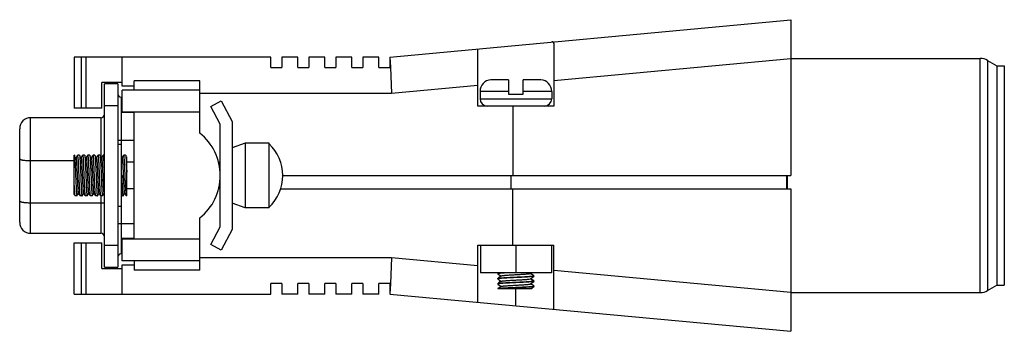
# Model space of a CAD drawing. Header units: inches. Extents: x 0 to 22, y 0 to 17.
# Tile 8 of 23: x 15.933 to 18.583, y 6.449 to 7.287. Entities that reach past the tile are written whole.
import ezdxf

# ---------------------------------------------------------------- set-up
doc = ezdxf.new("R2010")
doc.units = ezdxf.units.IN
doc.header["$LTSCALE"] = 1.21
doc.header["$MEASUREMENT"] = 0
doc.layers.get('0').update_dxf_attribs({"linetype": 'CONTINUOUS'})

msp = doc.modelspace()

# ---------------------------------------------------------------- linework, layer by layer
at = {"color": 7, "linetype": 'CONTINUOUS'}
for p, q in [((16.93, 7.187), (18.0087, 7.2874)), ((18.0087, 7.2874), (18.0087, 6.8681)), ((17.1665, 7.0551), (17.1665, 7.2091)), ((17.3712, 7.2238), (17.3712, 7.0551)), ((16.0796, 7.187), (16.0796, 7.0492)), ((16.6091, 7.187), (16.0796, 7.187)), ((16.0992, 7.187), (16.0992, 7.0492)), ((16.1111, 7.187), (16.1111, 7.0492)), ((16.2095, 7.1083), (16.2095, 7.187)), ((16.6091, 7.1591), (16.6091, 7.187)), ((16.6386, 7.187), (16.6386, 7.1591)), ((16.6819, 7.187), (16.6386, 7.187)), ((16.6819, 7.1591), (16.6819, 7.187)), ((16.7115, 7.187), (16.7115, 7.1591)), ((16.7548, 7.187), (16.7115, 7.187)), ((16.7548, 7.1591), (16.7548, 7.187)), ((16.7843, 7.187), (16.7843, 7.1591)), ((16.8276, 7.187), (16.7843, 7.187)), ((16.8276, 7.1591), (16.8276, 7.187)), ((16.8571, 7.187), (16.8571, 7.1591)), ((16.9004, 7.187), (16.8571, 7.187)), ((16.9004, 7.1591), (16.9004, 7.187)), ((16.93, 7.187), (16.93, 7.1591)), ((16.93, 7.1869), (16.9312, 7.1595)), ((18.0087, 7.1825), (17.3712, 7.1231)), ((18.0087, 7.1831), (18.5188, 7.1831)), ((18.5188, 6.5532), (18.5188, 7.1831)), ((16.6091, 7.1591), (16.6386, 7.1591)), ((16.6819, 7.1591), (16.7115, 7.1591)), ((16.7548, 7.1591), (16.7843, 7.1591)), ((16.8276, 7.1591), (16.8571, 7.1591)), ((16.9004, 7.1591), (16.93, 7.1591)), ((16.9312, 7.1595), (16.9345, 7.0886)), ((18.5382, 7.178), (18.5638, 7.1634)), ((18.5382, 7.178), (18.5382, 6.5583)), ((18.5638, 7.1634), (18.5835, 7.1634)), ((18.5638, 7.1634), (18.5638, 6.5729)), ((18.5835, 7.1634), (18.5835, 6.5729)), ((16.1544, 7.0492), (16.1544, 7.1181)), ((16.2095, 7.1181), (16.1544, 7.1181)), ((16.1616, 6.6211), (16.1616, 7.1152)), ((16.1971, 7.1152), (16.1616, 7.1152)), ((16.1971, 7.1152), (16.1971, 6.6211)), ((16.241, 7.1083), (16.2095, 7.1083)), ((16.241, 7.0981), (16.241, 7.1232)), ((16.4181, 7.1232), (16.241, 7.1232)), ((16.4181, 6.9823), (16.4181, 7.1232)), ((17.1665, 7.1102), (16.9345, 7.0886)), ((17.2019, 7.126), (17.2019, 7.1256)), ((17.2492, 7.126), (17.2069, 7.126)), ((17.2492, 7.126), (17.2492, 7.0866)), ((17.2885, 7.0866), (17.2885, 7.126)), ((17.3308, 7.126), (17.2885, 7.126)), ((17.3358, 7.1256), (17.3358, 7.126)), ((16.2069, 6.6571), (16.2069, 7.0792)), ((16.2095, 7.0792), (16.2069, 7.0792)), ((16.2095, 7.0374), (16.2095, 7.0981)), ((16.4181, 7.0981), (16.2095, 7.0981)), ((16.9345, 7.0886), (16.4181, 7.0886)), ((17.1724, 7.0945), (17.1724, 7.0748)), ((17.2492, 7.0945), (17.1724, 7.0945)), ((17.2492, 7.0866), (17.2885, 7.0866)), ((17.3653, 7.0945), (17.2885, 7.0945)), ((17.3653, 7.0945), (17.3653, 7.0748)), ((16.1616, 7.0561), (16.1971, 7.0561)), ((16.4476, 7.0541), (16.4754, 7.0689)), ((16.4733, 7.0059), (16.4476, 7.0541)), ((16.4754, 7.0689), (16.5048, 7.0138)), ((17.3712, 7.0551), (17.1665, 7.0551)), ((17.1724, 7.0748), (17.3653, 7.0748)), ((17.2607, 7.0551), (17.2607, 6.8681)), ((15.9628, 6.7126), (15.9628, 7.0237)), ((16.1518, 7.0237), (15.9628, 7.0237)), ((16.1544, 7.0492), (16.0796, 7.0492)), ((16.1518, 7.0237), (16.1518, 6.9195)), ((16.4181, 7.039), (16.2095, 7.039)), ((16.241, 7.0374), (16.2095, 7.0374)), ((16.241, 6.6988), (16.241, 7.0374)), ((16.4733, 6.7303), (16.4733, 7.0059)), ((16.5048, 7.0138), (16.5048, 6.7225)), ((15.9333, 6.7422), (15.9333, 6.9941)), ((16.2069, 6.9518), (16.1971, 6.9518)), ((16.2069, 6.9636), (16.241, 6.9636)), ((16.5406, 6.9548), (16.5048, 6.9429)), ((16.5406, 6.9548), (16.5406, 6.7815)), ((16.6047, 6.9548), (16.5406, 6.9548)), ((16.6047, 6.7815), (16.6047, 6.9548)), ((16.0804, 6.9233), (16.0796, 6.9233)), ((16.0796, 6.8169), (16.0796, 6.9232)), ((16.0804, 6.9233), (16.0805, 6.9232)), ((16.0805, 6.9232), (16.0806, 6.9228)), ((16.0806, 6.9228), (16.0812, 6.9192)), ((16.0812, 6.9192), (16.0814, 6.917)), ((16.0896, 6.9232), (16.0844, 6.9169)), ((16.0897, 6.9233), (16.0896, 6.9232)), ((16.0941, 6.9233), (16.0897, 6.9233)), ((16.0908, 6.9159), (16.0902, 6.9214)), ((16.0941, 6.9233), (16.0943, 6.9231)), ((16.1033, 6.9232), (16.0982, 6.9169)), ((16.1034, 6.9233), (16.1033, 6.9232)), ((16.1079, 6.9233), (16.1034, 6.9233)), ((16.1046, 6.9159), (16.104, 6.9214)), ((16.1079, 6.9233), (16.1081, 6.9232)), ((16.1171, 6.9232), (16.112, 6.9169)), ((16.1172, 6.9233), (16.1171, 6.9232)), ((16.1217, 6.9233), (16.1172, 6.9233)), ((16.1184, 6.9159), (16.1178, 6.9214)), ((16.1217, 6.9233), (16.1219, 6.9232)), ((16.1309, 6.9232), (16.1258, 6.9169)), ((16.131, 6.9233), (16.1309, 6.9232)), ((16.1355, 6.9233), (16.131, 6.9233)), ((16.1322, 6.9159), (16.1316, 6.9214)), ((16.1355, 6.9233), (16.1356, 6.9232)), ((16.1447, 6.9232), (16.1395, 6.9169)), ((16.1448, 6.9233), (16.1447, 6.9232)), ((16.1493, 6.9233), (16.1448, 6.9233)), ((16.1459, 6.9159), (16.1454, 6.9214)), ((16.1493, 6.9233), (16.1494, 6.9232)), ((16.1584, 6.9232), (16.1533, 6.9169)), ((16.1586, 6.9233), (16.1584, 6.9232)), ((16.1616, 6.9233), (16.1586, 6.9233)), ((16.1596, 6.9166), (16.159, 6.9222)), ((16.2087, 6.9168), (16.2069, 6.9196)), ((16.2136, 6.9232), (16.2084, 6.9169)), ((16.2137, 6.9233), (16.2136, 6.9232)), ((16.2182, 6.9233), (16.2137, 6.9233)), ((16.2149, 6.915), (16.2143, 6.921)), ((16.2182, 6.9233), (16.2183, 6.9232)), ((16.2213, 6.813), (16.2213, 6.9187)), ((15.9628, 6.9081), (16.0796, 6.9081)), ((16.1597, 6.9164), (16.1596, 6.9166)), ((16.2201, 6.9037), (16.2202, 6.9017)), ((16.2202, 6.9017), (16.2213, 6.8767)), ((16.241, 6.9036), (16.2213, 6.9036)), ((16.4733, 6.9036), (16.4683, 6.9036)), ((16.2079, 6.8682), (16.2081, 6.8624)), ((16.6416, 6.8681), (18.0087, 6.8681)), ((17.2561, 6.8327), (17.2561, 6.8681)), ((17.9969, 6.8681), (17.9969, 6.8327)), ((17.9988, 6.8681), (17.9988, 6.8327)), ((16.0796, 6.8169), (16.0827, 6.8131)), ((16.0828, 6.813), (16.0827, 6.8131)), ((16.0873, 6.813), (16.0828, 6.813)), ((16.0863, 6.8189), (16.0868, 6.8142)), ((16.0873, 6.813), (16.0874, 6.8131)), ((16.0874, 6.8131), (16.0916, 6.8195)), ((16.0913, 6.8194), (16.0964, 6.8131)), ((16.0966, 6.813), (16.0964, 6.8131)), ((16.1011, 6.813), (16.0966, 6.813)), ((16.1051, 6.8194), (16.101, 6.8131)), ((16.101, 6.8131), (16.1011, 6.813)), ((16.1011, 6.813), (16.1012, 6.8131)), ((16.1012, 6.8131), (16.1054, 6.8195)), ((16.1051, 6.8194), (16.1102, 6.8131)), ((16.1102, 6.8131), (16.1102, 6.8131)), ((16.1148, 6.813), (16.1103, 6.813)), ((16.1137, 6.8204), (16.1143, 6.8149)), ((16.1148, 6.813), (16.115, 6.8131)), ((16.115, 6.8131), (16.1191, 6.8194)), ((16.1189, 6.8194), (16.124, 6.8131)), ((16.1241, 6.813), (16.124, 6.8131)), ((16.1286, 6.813), (16.1241, 6.813)), ((16.1275, 6.8204), (16.128, 6.8149)), ((16.1286, 6.813), (16.1287, 6.8131)), ((16.1288, 6.8131), (16.1329, 6.8195)), ((16.1327, 6.8194), (16.1378, 6.8131)), ((16.1379, 6.813), (16.1378, 6.8131)), ((16.1424, 6.813), (16.1379, 6.813)), ((16.1424, 6.813), (16.1425, 6.8131)), ((16.1425, 6.8131), (16.1467, 6.8194)), ((16.1464, 6.8194), (16.1516, 6.8131)), ((16.1517, 6.813), (16.1516, 6.8131)), ((16.1562, 6.813), (16.1517, 6.813)), ((16.1518, 6.813), (16.1518, 6.7126)), ((16.155, 6.8204), (16.1556, 6.8149)), ((16.1562, 6.813), (16.1563, 6.8131)), ((16.1563, 6.8131), (16.1605, 6.8194)), ((16.1602, 6.8194), (16.1616, 6.8176)), ((16.2113, 6.813), (16.2068, 6.813)), ((16.2113, 6.813), (16.2114, 6.8131)), ((16.2114, 6.8131), (16.2156, 6.8194)), ((16.2153, 6.8194), (16.2205, 6.8131)), ((16.2195, 6.8196), (16.2187, 6.8323)), ((16.2201, 6.8141), (16.2195, 6.8189)), ((16.2205, 6.8131), (16.2201, 6.8141)), ((16.2206, 6.813), (16.2205, 6.8131)), ((16.2213, 6.813), (16.2206, 6.813)), ((16.241, 6.8327), (16.2213, 6.8327)), ((16.4733, 6.8327), (16.4683, 6.8327)), ((16.6361, 6.8327), (18.0087, 6.8327)), ((17.2607, 6.6811), (17.2607, 6.8327)), ((18.0087, 6.8327), (18.0087, 6.4489)), ((16.1518, 6.794), (15.9628, 6.794)), ((16.5406, 6.7815), (16.5048, 6.7933)), ((16.2069, 6.7845), (16.1971, 6.7845)), ((16.6047, 6.7815), (16.5406, 6.7815)), ((16.241, 6.7385), (16.2069, 6.7385)), ((16.4181, 6.6131), (16.4181, 6.754)), ((15.9628, 6.7126), (16.1518, 6.7126)), ((16.4476, 6.6822), (16.4733, 6.7303)), ((16.5048, 6.7225), (16.4754, 6.6674)), ((16.0796, 6.5492), (16.0796, 6.687)), ((16.0796, 6.687), (16.1544, 6.687)), ((16.0992, 6.687), (16.0992, 6.5492)), ((16.1111, 6.687), (16.1111, 6.5492)), ((16.1544, 6.6181), (16.1544, 6.687)), ((16.1971, 6.6801), (16.1616, 6.6801)), ((16.2095, 6.6382), (16.2095, 6.6988)), ((16.241, 6.6988), (16.2095, 6.6988)), ((16.2095, 6.6973), (16.4181, 6.6973)), ((16.4754, 6.6674), (16.4476, 6.6822)), ((17.1665, 6.6811), (17.3712, 6.6811)), ((17.1665, 6.5272), (17.1665, 6.6811)), ((17.1734, 6.6811), (17.1734, 6.6063)), ((17.2689, 6.6811), (17.2689, 6.6063)), ((17.3643, 6.6811), (17.3643, 6.6063)), ((17.3712, 6.5082), (17.3712, 6.6811)), ((16.2095, 6.6571), (16.2069, 6.6571)), ((16.4181, 6.6382), (16.2095, 6.6382)), ((16.2095, 6.5492), (16.2095, 6.628)), ((16.2095, 6.628), (16.241, 6.628)), ((16.241, 6.6382), (16.241, 6.6131)), ((16.4181, 6.6477), (16.9345, 6.6477)), ((16.9345, 6.6477), (16.9312, 6.5768)), ((16.9345, 6.6477), (17.1665, 6.6261)), ((16.1544, 6.6181), (16.2095, 6.6181)), ((16.1616, 6.6211), (16.1971, 6.6211)), ((16.4181, 6.6131), (16.241, 6.6131)), ((17.3643, 6.6063), (17.1734, 6.6063)), ((17.2206, 6.6052), (17.2207, 6.6054)), ((17.2206, 6.6052), (17.2206, 6.6038)), ((17.2206, 6.6038), (17.2207, 6.6036)), ((17.2207, 6.6054), (17.222, 6.6057)), ((17.2207, 6.6036), (17.2296, 6.597)), ((17.3081, 6.6039), (17.3114, 6.6063)), ((17.317, 6.5985), (17.3081, 6.6042)), ((17.3712, 6.6131), (18.0087, 6.5538)), ((16.6091, 6.5492), (16.6091, 6.5772)), ((16.6386, 6.5772), (16.6091, 6.5772)), ((16.6386, 6.5772), (16.6386, 6.5492)), ((16.6819, 6.5492), (16.6819, 6.5772)), ((16.7115, 6.5772), (16.6819, 6.5772)), ((16.7115, 6.5772), (16.7115, 6.5492)), ((16.7548, 6.5492), (16.7548, 6.5772)), ((16.7843, 6.5772), (16.7548, 6.5772)), ((16.7843, 6.5772), (16.7843, 6.5492)), ((16.8276, 6.5492), (16.8276, 6.5772)), ((16.8571, 6.5772), (16.8276, 6.5772)), ((16.8571, 6.5772), (16.8571, 6.5492)), ((16.9004, 6.5492), (16.9004, 6.5772)), ((16.93, 6.5772), (16.9004, 6.5772)), ((16.93, 6.5772), (16.93, 6.5493)), ((16.9312, 6.5768), (16.93, 6.5493)), ((17.2206, 6.5914), (17.2207, 6.5916)), ((17.2206, 6.5914), (17.2206, 6.59)), ((17.2207, 6.5902), (17.2206, 6.59)), ((17.2206, 6.59), (17.2207, 6.5899)), ((17.2206, 6.5776), (17.2207, 6.5778)), ((17.2206, 6.5776), (17.2206, 6.5762)), ((17.2207, 6.5764), (17.2206, 6.5762)), ((17.2206, 6.5762), (17.2207, 6.5761)), ((17.2207, 6.5916), (17.2223, 6.592)), ((17.2207, 6.5899), (17.2296, 6.5832)), ((17.2207, 6.5778), (17.2223, 6.5782)), ((17.2207, 6.5761), (17.2296, 6.5694)), ((17.2223, 6.592), (17.2271, 6.5926)), ((17.2223, 6.5782), (17.2271, 6.5788)), ((17.2296, 6.5973), (17.2224, 6.5927)), ((17.2296, 6.5835), (17.2224, 6.5789)), ((17.3046, 6.5893), (17.3078, 6.5899)), ((17.3078, 6.5899), (17.3165, 6.5966)), ((17.3135, 6.596), (17.3078, 6.5955)), ((17.3081, 6.5901), (17.3078, 6.5899)), ((17.3165, 6.5842), (17.3078, 6.5899)), ((17.317, 6.5847), (17.3081, 6.5904)), ((17.3081, 6.5763), (17.317, 6.583)), ((17.317, 6.5709), (17.3081, 6.5766)), ((17.3154, 6.5825), (17.3106, 6.582)), ((17.3118, 6.5973), (17.3166, 6.598)), ((17.3166, 6.5966), (17.3135, 6.596)), ((17.3135, 6.5837), (17.3166, 6.5842)), ((17.3148, 6.5951), (17.317, 6.5968)), ((17.317, 6.583), (17.3154, 6.5825)), ((17.3166, 6.598), (17.3168, 6.5981)), ((17.317, 6.5968), (17.3166, 6.5966)), ((17.3166, 6.5842), (17.3171, 6.5845)), ((17.3168, 6.5981), (17.3171, 6.5983)), ((17.3171, 6.5983), (17.317, 6.5985)), ((17.3171, 6.5969), (17.317, 6.5968)), ((17.3171, 6.5846), (17.317, 6.5847)), ((17.3171, 6.5831), (17.317, 6.583)), ((17.3171, 6.5983), (17.3171, 6.5969)), ((17.3171, 6.5845), (17.3171, 6.5831)), ((18.5382, 6.5583), (18.5638, 6.5729)), ((18.5638, 6.5729), (18.5835, 6.5729)), ((16.0796, 6.5492), (16.6091, 6.5492)), ((16.6819, 6.5492), (16.6386, 6.5492)), ((16.7548, 6.5492), (16.7115, 6.5492)), ((16.8276, 6.5492), (16.7843, 6.5492)), ((16.9004, 6.5492), (16.8571, 6.5492)), ((16.93, 6.5492), (18.0087, 6.4489)), ((17.2206, 6.5639), (17.2207, 6.564)), ((17.2206, 6.5639), (17.2206, 6.563)), ((17.2207, 6.564), (17.2212, 6.5642)), ((17.3088, 6.563), (17.2207, 6.563)), ((17.2212, 6.5642), (17.2249, 6.5648)), ((17.2296, 6.5698), (17.2214, 6.5644)), ((17.2271, 6.5636), (17.2223, 6.563)), ((17.2689, 6.5177), (17.2689, 6.563)), ((17.3085, 6.5694), (17.3148, 6.5701)), ((17.3088, 6.563), (17.317, 6.5692)), ((17.3154, 6.5688), (17.3106, 6.5682)), ((17.317, 6.5692), (17.3154, 6.5688)), ((17.3171, 6.5708), (17.317, 6.5709)), ((17.3171, 6.5693), (17.317, 6.5692)), ((17.3171, 6.5708), (17.3171, 6.5693)), ((18.0087, 6.5532), (18.5188, 6.5532))]:
    msp.add_line(p, q, dxfattribs=at)
for centre, radius, start, end in [((18.5188, 7.1437), 0.0394, 60.3955, 90), ((17.2039, 7.0945), 0.0315, 94.1814, 180), ((17.2069, 7.0917), 0.0343, 89.9903, 98.3998), ((17.3308, 7.0917), 0.0343, 81.6002, 90.0097), ((17.3338, 7.0945), 0.0315, 0, 85.8186), ((16.2069, 7.089), 0.00984, 180, 270), ((17.1921, 7.0748), 0.0197, 180, 270), ((17.3456, 7.0748), 0.0197, 270, 360), ((15.9628, 6.9941), 0.0295, 90, 180), ((16.1518, 7.0335), 0.00984, 270, 360), ((16.3275, 6.8681), 0.1458, 308.4613, 51.5387), ((16.5244, 6.8681), 0.1172, 313.2548, 46.7452), ((9.0644, 6.5874), 7.149, 2.25092, 2.43292), ((16.3736, 6.8325), 0.1546, 184.8178, 185.0783), ((15.9628, 6.7422), 0.0295, 180, 270), ((16.1518, 6.7028), 0.00984, 0, 90), ((16.2069, 6.6473), 0.00984, 90, 180), ((18.5188, 6.5926), 0.0394, 270, 299.6045)]:
    msp.add_arc(centre, radius, start, end, dxfattribs=at)
for points, knots in [([(17.3712, 7.2238), (17.3712, 7.2241), (17.3712, 7.2247), (17.3709, 7.2255), (17.3704, 7.2262), (17.3698, 7.2268), (17.369, 7.2273), (17.368, 7.2275), (17.3668, 7.2276), (17.366, 7.2276), (17.3655, 7.2276)], [0, 0, 0, 0, 0.11528, 0.222885, 0.327423, 0.434684, 0.550734, 0.681031, 0.829797, 1, 1, 1, 1]), ([(16.1971, 6.9619), (16.1971, 6.962), (16.1971, 6.9621), (16.1973, 6.9623), (16.1975, 6.9625), (16.1979, 6.9626), (16.1983, 6.9628), (16.1988, 6.9629), (16.1993, 6.963), (16.2002, 6.9632), (16.2015, 6.9634), (16.2032, 6.9635), (16.205, 6.9636), (16.2063, 6.9636), (16.2069, 6.9636)], [0, 0, 0, 0, 0.016961, 0.0383, 0.066206, 0.101544, 0.144581, 0.195142, 0.252874, 0.317363, 0.464532, 0.631616, 0.812701, 1, 1, 1, 1]), ([(16.0902, 6.9214), (16.0902, 6.9217), (16.0901, 6.922), (16.09, 6.9225), (16.09, 6.9228), (16.0899, 6.923), (16.0898, 6.9231), (16.0897, 6.9233), (16.0897, 6.9233)], [0, 0, 0, 0, 0.414468, 0.579325, 0.716057, 0.824989, 0.906913, 1, 1, 1, 1]), ([(16.0943, 6.9231), (16.0943, 6.9231), (16.0944, 6.923), (16.0945, 6.9228), (16.0946, 6.9223), (16.0947, 6.9217), (16.0948, 6.9208), (16.095, 6.9198), (16.0951, 6.9182), (16.0952, 6.9168), (16.0953, 6.9159)], [0, 0, 0, 0, 0.019085, 0.043756, 0.110465, 0.200734, 0.314641, 0.451972, 0.612299, 1, 1, 1, 1]), ([(16.104, 6.9214), (16.104, 6.9217), (16.1039, 6.922), (16.1038, 6.9225), (16.1037, 6.9228), (16.1037, 6.923), (16.1036, 6.9231), (16.1035, 6.9233), (16.1034, 6.9233)], [0, 0, 0, 0, 0.414789, 0.579722, 0.716474, 0.825368, 0.907199, 1, 1, 1, 1]), ([(16.1081, 6.9232), (16.1081, 6.9231), (16.1081, 6.923), (16.1082, 6.9228), (16.1083, 6.9223), (16.1085, 6.9217), (16.1086, 6.9209), (16.1087, 6.9199), (16.1089, 6.9182), (16.109, 6.9168), (16.1091, 6.9159)], [0, 0, 0, 0, 0.018417, 0.042516, 0.10838, 0.198186, 0.311995, 0.449563, 0.610428, 1, 1, 1, 1]), ([(16.1178, 6.9214), (16.1178, 6.9217), (16.1177, 6.922), (16.1176, 6.9225), (16.1175, 6.9228), (16.1175, 6.923), (16.1174, 6.9231), (16.1173, 6.9233), (16.1172, 6.9233)], [0, 0, 0, 0, 0.415111, 0.580064, 0.716753, 0.825516, 0.907181, 1, 1, 1, 1]), ([(16.1219, 6.9232), (16.1219, 6.9231), (16.1219, 6.923), (16.122, 6.9228), (16.1221, 6.9223), (16.1222, 6.9217), (16.1224, 6.9209), (16.1225, 6.9199), (16.1227, 6.9182), (16.1228, 6.9168), (16.1229, 6.9159)], [0, 0, 0, 0, 0.018253, 0.042181, 0.107759, 0.197394, 0.31117, 0.448828, 0.609873, 1, 1, 1, 1]), ([(16.1316, 6.9214), (16.1315, 6.9217), (16.1315, 6.922), (16.1314, 6.9225), (16.1313, 6.9228), (16.1312, 6.923), (16.1312, 6.9231), (16.1311, 6.9232), (16.131, 6.9233), (16.131, 6.9233)], [0, 0, 0, 0, 0.413112, 0.577562, 0.714044, 0.822856, 0.904729, 0.961645, 1, 1, 1, 1]), ([(16.1356, 6.9232), (16.1357, 6.9231), (16.1357, 6.923), (16.1358, 6.9228), (16.1359, 6.9224), (16.136, 6.9217), (16.1362, 6.9209), (16.1363, 6.9199), (16.1365, 6.9182), (16.1366, 6.9168), (16.1367, 6.9159)], [0, 0, 0, 0, 0.018346, 0.042383, 0.108154, 0.19791, 0.31171, 0.449307, 0.610231, 1, 1, 1, 1]), ([(16.1454, 6.9214), (16.1453, 6.9217), (16.1453, 6.922), (16.1452, 6.9225), (16.1451, 6.9228), (16.145, 6.923), (16.145, 6.9231), (16.1449, 6.9233), (16.1448, 6.9233)], [0, 0, 0, 0, 0.414888, 0.579778, 0.716437, 0.825209, 0.906926, 1, 1, 1, 1]), ([(16.1494, 6.9232), (16.1494, 6.9231), (16.1495, 6.923), (16.1496, 6.9228), (16.1497, 6.9224), (16.1498, 6.9217), (16.1499, 6.9209), (16.1501, 6.9199), (16.1502, 6.9182), (16.1504, 6.9168), (16.1504, 6.9159)], [0, 0, 0, 0, 0.017793, 0.041323, 0.106306, 0.195611, 0.309314, 0.447139, 0.608561, 1, 1, 1, 1]), ([(16.159, 6.9222), (16.159, 6.9223), (16.1589, 6.9226), (16.1588, 6.9229), (16.1587, 6.9231), (16.1587, 6.9232), (16.1586, 6.9233), (16.1586, 6.9233)], [0, 0, 0, 0, 0.401843, 0.696963, 0.805804, 0.890362, 1, 1, 1, 1]), ([(16.2143, 6.921), (16.2143, 6.9213), (16.2142, 6.9218), (16.2141, 6.9223), (16.214, 6.9227), (16.2139, 6.9229), (16.2139, 6.9231), (16.2138, 6.9232), (16.2138, 6.9232), (16.2137, 6.9233), (16.2137, 6.9233)], [0, 0, 0, 0, 0.415997, 0.58135, 0.718299, 0.827061, 0.908254, 0.939043, 0.963879, 1, 1, 1, 1]), ([(16.2183, 6.9232), (16.2184, 6.9231), (16.2185, 6.9229), (16.2186, 6.9225), (16.2187, 6.922), (16.2188, 6.9213), (16.2189, 6.9205), (16.219, 6.9192), (16.2192, 6.9172), (16.2194, 6.9145), (16.2197, 6.9113), (16.2199, 6.9076), (16.22, 6.905), (16.2201, 6.9037)], [0, 0, 0, 0, 0.013358, 0.033443, 0.060458, 0.094409, 0.135228, 0.182834, 0.298015, 0.438868, 0.603943, 0.791655, 1, 1, 1, 1]), ([(15.9333, 6.9133), (15.9333, 6.9132), (15.9333, 6.913), (15.9334, 6.9127), (15.9336, 6.9125), (15.934, 6.9121), (15.9346, 6.9117), (15.9356, 6.9113), (15.9369, 6.9108), (15.9383, 6.9104), (15.9401, 6.91), (15.942, 6.9096), (15.9442, 6.9093), (15.9473, 6.9089), (15.9517, 6.9085), (15.9571, 6.9082), (15.9609, 6.9081), (15.9628, 6.9081)], [0, 0, 0, 0, 0.008259, 0.017138, 0.027119, 0.038537, 0.066443, 0.101791, 0.144764, 0.195275, 0.253015, 0.317538, 0.388335, 0.46476, 0.631692, 0.812426, 1, 1, 1, 1]), ([(16.0814, 6.917), (16.0816, 6.9157), (16.0818, 6.9128), (16.082, 6.908), (16.0823, 6.9025), (16.0826, 6.8963), (16.083, 6.8897), (16.0833, 6.8826), (16.0835, 6.8752), (16.0838, 6.8677), (16.0841, 6.8602), (16.0845, 6.8507), (16.0849, 6.8416), (16.0853, 6.8331), (16.0856, 6.8277), (16.0859, 6.823), (16.0861, 6.8202), (16.0863, 6.8189)], [0, 0, 0, 0, 0.040293, 0.089157, 0.145675, 0.208808, 0.277356, 0.350047, 0.425507, 0.50233, 0.57907, 0.654292, 0.794589, 0.857028, 0.912747, 0.960695, 1, 1, 1, 1]), ([(16.0847, 6.9168), (16.0847, 6.9168), (16.0848, 6.9166), (16.0849, 6.9163), (16.085, 6.9159), (16.0851, 6.9153), (16.0852, 6.9147), (16.0854, 6.9137), (16.0855, 6.9121), (16.0857, 6.9099), (16.0859, 6.9074), (16.0861, 6.9045), (16.0863, 6.9013), (16.0865, 6.8978), (16.0868, 6.8926), (16.0872, 6.8857), (16.0876, 6.8769), (16.088, 6.8679), (16.0884, 6.8588), (16.0888, 6.8501), (16.0892, 6.8432), (16.0894, 6.8381), (16.0896, 6.8346), (16.0898, 6.8314), (16.09, 6.8286), (16.0903, 6.8261), (16.0905, 6.824), (16.0906, 6.8224), (16.0908, 6.8214), (16.0909, 6.8208), (16.091, 6.8203), (16.0911, 6.8199), (16.0912, 6.8196), (16.0913, 6.8195), (16.0913, 6.8194)], [0, 0, 0, 0, 0.002358, 0.005736, 0.010162, 0.015643, 0.022174, 0.02975, 0.048006, 0.07031, 0.096443, 0.126156, 0.15918, 0.195205, 0.233912, 0.318016, 0.408617, 0.502469, 0.59621, 0.686585, 0.770282, 0.808671, 0.844325, 0.876937, 0.906239, 0.931972, 0.953888, 0.971783, 0.979161, 0.985463, 0.990679, 0.994822, 0.997911, 1, 1, 1, 1]), ([(16.0931, 6.8681), (16.0929, 6.8729), (16.0926, 6.8821), (16.0921, 6.8933), (16.0917, 6.9015), (16.0914, 6.9069), (16.0911, 6.9116), (16.0909, 6.9145), (16.0908, 6.9159)], [0, 0, 0, 0, 0.298749, 0.57717, 0.70273, 0.816327, 0.915966, 1, 1, 1, 1]), ([(16.0953, 6.9159), (16.0954, 6.9145), (16.0956, 6.9116), (16.0959, 6.9069), (16.0962, 6.9015), (16.0965, 6.8955), (16.0968, 6.8891), (16.0971, 6.8799), (16.0974, 6.8729), (16.0976, 6.8681)], [0, 0, 0, 0, 0.084049, 0.183708, 0.297323, 0.422888, 0.558287, 0.701287, 1, 1, 1, 1]), ([(16.0985, 6.9168), (16.0985, 6.9168), (16.0986, 6.9166), (16.0987, 6.9162), (16.0988, 6.9158), (16.0989, 6.9153), (16.099, 6.9146), (16.0992, 6.9136), (16.0993, 6.912), (16.0995, 6.9098), (16.0997, 6.9073), (16.0999, 6.9044), (16.1001, 6.9012), (16.1003, 6.8977), (16.1006, 6.8925), (16.101, 6.8855), (16.1014, 6.8768), (16.1018, 6.8678), (16.1022, 6.8587), (16.1026, 6.85), (16.1029, 6.8432), (16.1032, 6.838), (16.1034, 6.8346), (16.1036, 6.8314), (16.1038, 6.8286), (16.104, 6.8261), (16.1042, 6.824), (16.1044, 6.8224), (16.1046, 6.8214), (16.1047, 6.8208), (16.1048, 6.8203), (16.1049, 6.8199), (16.105, 6.8196), (16.1051, 6.8195), (16.1051, 6.8194)], [0, 0, 0, 0, 0.002454, 0.005935, 0.010469, 0.016063, 0.022713, 0.030415, 0.048929, 0.071436, 0.097702, 0.127485, 0.160524, 0.196551, 0.235285, 0.319443, 0.409983, 0.503677, 0.597226, 0.687323, 0.770743, 0.809058, 0.844683, 0.877297, 0.906577, 0.93221, 0.953975, 0.971714, 0.979029, 0.985294, 0.990511, 0.994686, 0.997834, 1, 1, 1, 1]), ([(16.1069, 6.8681), (16.1067, 6.8729), (16.1063, 6.8821), (16.1059, 6.8933), (16.1055, 6.9015), (16.1052, 6.9069), (16.1049, 6.9116), (16.1047, 6.9145), (16.1046, 6.9159)], [0, 0, 0, 0, 0.29875, 0.577172, 0.702733, 0.816331, 0.915968, 1, 1, 1, 1]), ([(16.1091, 6.9159), (16.1092, 6.9145), (16.1094, 6.9116), (16.1097, 6.9069), (16.11, 6.9015), (16.1103, 6.8955), (16.1105, 6.8891), (16.1109, 6.8799), (16.1112, 6.8729), (16.1114, 6.8681)], [0, 0, 0, 0, 0.084036, 0.183681, 0.297287, 0.422851, 0.558254, 0.701264, 1, 1, 1, 1]), ([(16.1123, 6.9168), (16.1123, 6.9168), (16.1124, 6.9166), (16.1125, 6.9163), (16.1126, 6.9158), (16.1127, 6.9153), (16.1128, 6.9147), (16.1129, 6.9136), (16.1131, 6.9121), (16.1133, 6.9099), (16.1135, 6.9073), (16.1137, 6.9045), (16.1139, 6.9012), (16.1141, 6.8977), (16.1144, 6.8926), (16.1148, 6.8856), (16.1152, 6.8769), (16.1156, 6.8679), (16.116, 6.8588), (16.1164, 6.8501), (16.1167, 6.8432), (16.117, 6.8381), (16.1172, 6.8346), (16.1174, 6.8315), (16.1176, 6.8286), (16.1178, 6.8261), (16.118, 6.824), (16.1182, 6.8225), (16.1183, 6.8214), (16.1185, 6.8208), (16.1186, 6.8203), (16.1187, 6.8199), (16.1188, 6.8196), (16.1188, 6.8195), (16.1189, 6.8194)], [0, 0, 0, 0, 0.002386, 0.005771, 0.010196, 0.015678, 0.022226, 0.029848, 0.048262, 0.070695, 0.096888, 0.126583, 0.159534, 0.195496, 0.234175, 0.318259, 0.408789, 0.502514, 0.596085, 0.686237, 0.76988, 0.808308, 0.84398, 0.876586, 0.905835, 0.931462, 0.953298, 0.971199, 0.97863, 0.985024, 0.990363, 0.994635, 0.997838, 1, 1, 1, 1]), ([(16.1207, 6.8681), (16.1205, 6.8729), (16.1202, 6.8799), (16.1198, 6.8891), (16.1195, 6.8955), (16.1192, 6.9015), (16.119, 6.9069), (16.1187, 6.9116), (16.1185, 6.9145), (16.1184, 6.9159)], [0, 0, 0, 0, 0.298735, 0.441746, 0.577152, 0.702708, 0.816303, 0.915949, 1, 1, 1, 1]), ([(16.1229, 6.9159), (16.123, 6.9145), (16.1232, 6.9116), (16.1235, 6.9069), (16.1237, 6.9015), (16.1241, 6.8933), (16.1246, 6.8821), (16.125, 6.8729), (16.1252, 6.8681)], [0, 0, 0, 0, 0.084066, 0.183723, 0.297325, 0.422883, 0.701285, 1, 1, 1, 1]), ([(16.126, 6.9168), (16.1261, 6.9168), (16.1262, 6.9166), (16.1263, 6.9163), (16.1264, 6.9158), (16.1265, 6.9153), (16.1266, 6.9147), (16.1267, 6.9136), (16.1269, 6.9121), (16.1271, 6.9099), (16.1273, 6.9074), (16.1275, 6.9045), (16.1277, 6.9012), (16.1279, 6.8977), (16.1282, 6.8926), (16.1285, 6.8856), (16.1289, 6.8769), (16.1293, 6.8678), (16.1298, 6.8588), (16.1302, 6.8501), (16.1305, 6.8432), (16.1308, 6.838), (16.131, 6.8346), (16.1312, 6.8314), (16.1314, 6.8286), (16.1316, 6.8261), (16.1318, 6.8239), (16.132, 6.8224), (16.1321, 6.8214), (16.1322, 6.8208), (16.1323, 6.8203), (16.1324, 6.8199), (16.1325, 6.8196), (16.1326, 6.8195), (16.1327, 6.8194)], [0, 0, 0, 0, 0.002423, 0.005891, 0.010422, 0.016009, 0.02264, 0.030298, 0.048641, 0.070925, 0.097029, 0.126746, 0.15979, 0.195871, 0.234649, 0.318835, 0.409374, 0.503177, 0.596898, 0.687176, 0.770774, 0.809124, 0.84472, 0.877289, 0.906566, 0.932279, 0.954147, 0.971901, 0.979192, 0.985426, 0.990609, 0.99475, 0.997866, 1, 1, 1, 1]), ([(16.1344, 6.8681), (16.1342, 6.8729), (16.1339, 6.8821), (16.1334, 6.8933), (16.133, 6.9015), (16.1327, 6.9069), (16.1325, 6.9116), (16.1323, 6.9145), (16.1322, 6.9159)], [0, 0, 0, 0, 0.298718, 0.577117, 0.702682, 0.816295, 0.91595, 1, 1, 1, 1]), ([(16.1367, 6.9159), (16.1368, 6.9145), (16.137, 6.9116), (16.1372, 6.9069), (16.1375, 6.9015), (16.1378, 6.8955), (16.1381, 6.8891), (16.1385, 6.8799), (16.1388, 6.8729), (16.139, 6.8681)], [0, 0, 0, 0, 0.084035, 0.183678, 0.297284, 0.422848, 0.558252, 0.701262, 1, 1, 1, 1]), ([(16.1398, 6.9168), (16.1399, 6.9168), (16.1399, 6.9166), (16.14, 6.9163), (16.1401, 6.9158), (16.1402, 6.9153), (16.1403, 6.9147), (16.1405, 6.9136), (16.1407, 6.9121), (16.1409, 6.9099), (16.1411, 6.9074), (16.1413, 6.9045), (16.1415, 6.9013), (16.1417, 6.8978), (16.142, 6.8926), (16.1423, 6.8856), (16.1427, 6.8769), (16.1431, 6.8679), (16.1435, 6.8588), (16.1439, 6.8501), (16.1443, 6.8432), (16.1446, 6.8381), (16.1448, 6.8346), (16.145, 6.8314), (16.1452, 6.8286), (16.1454, 6.8261), (16.1456, 6.824), (16.1458, 6.8225), (16.1459, 6.8214), (16.146, 6.8208), (16.1461, 6.8203), (16.1462, 6.8199), (16.1463, 6.8196), (16.1464, 6.8195), (16.1464, 6.8194)], [0, 0, 0, 0, 0.002376, 0.005759, 0.010189, 0.015681, 0.022247, 0.029881, 0.048263, 0.070644, 0.096824, 0.126547, 0.159536, 0.195507, 0.234158, 0.318245, 0.408831, 0.502554, 0.596156, 0.686349, 0.769953, 0.808387, 0.844102, 0.87674, 0.905958, 0.931543, 0.95336, 0.971275, 0.978715, 0.985112, 0.990444, 0.994695, 0.997864, 1, 1, 1, 1]), ([(16.1482, 6.8681), (16.148, 6.8729), (16.1478, 6.8799), (16.1474, 6.8891), (16.1471, 6.8955), (16.1468, 6.9015), (16.1465, 6.9069), (16.1463, 6.9116), (16.146, 6.9145), (16.1459, 6.9159)], [0, 0, 0, 0, 0.298736, 0.441748, 0.577153, 0.702709, 0.816303, 0.915949, 1, 1, 1, 1]), ([(16.1504, 6.9159), (16.1505, 6.9146), (16.1507, 6.9116), (16.151, 6.9069), (16.1513, 6.9015), (16.1517, 6.8933), (16.1522, 6.8821), (16.1525, 6.8729), (16.1527, 6.8681)], [0, 0, 0, 0, 0.084003, 0.183618, 0.297209, 0.422774, 0.701218, 1, 1, 1, 1]), ([(16.1536, 6.9168), (16.1536, 6.9168), (16.1537, 6.9166), (16.1538, 6.9163), (16.1539, 6.9159), (16.154, 6.9153), (16.1541, 6.9147), (16.1543, 6.9137), (16.1544, 6.9121), (16.1546, 6.9099), (16.1548, 6.9074), (16.1551, 6.9045), (16.1553, 6.9013), (16.1555, 6.8978), (16.1557, 6.8926), (16.1561, 6.8857), (16.1565, 6.8769), (16.1569, 6.8678), (16.1573, 6.8588), (16.1577, 6.8501), (16.1581, 6.8432), (16.1583, 6.838), (16.1586, 6.8345), (16.1588, 6.8314), (16.159, 6.8285), (16.1592, 6.826), (16.1594, 6.8239), (16.1595, 6.8224), (16.1597, 6.8214), (16.1598, 6.8208), (16.1599, 6.8203), (16.16, 6.8199), (16.1601, 6.8196), (16.1602, 6.8195), (16.1602, 6.8194)], [0, 0, 0, 0, 0.002406, 0.005833, 0.010302, 0.015809, 0.022349, 0.029918, 0.048124, 0.070376, 0.09653, 0.126294, 0.159361, 0.195419, 0.234154, 0.318344, 0.409002, 0.502929, 0.596762, 0.687083, 0.770717, 0.809125, 0.84481, 0.877444, 0.906718, 0.932361, 0.95411, 0.971785, 0.979076, 0.98533, 0.990543, 0.994718, 0.997859, 1, 1, 1, 1]), ([(16.1616, 6.8773), (16.1615, 6.8813), (16.1612, 6.8888), (16.1607, 6.8995), (16.1602, 6.9085), (16.1599, 6.914), (16.1597, 6.9164)], [0, 0, 0, 0, 0.303821, 0.58065, 0.816644, 1, 1, 1, 1]), ([(16.2087, 6.9168), (16.2088, 6.9168), (16.2088, 6.9166), (16.2089, 6.9163), (16.209, 6.9158), (16.2091, 6.9153), (16.2092, 6.9147), (16.2094, 6.9136), (16.2096, 6.9121), (16.2098, 6.9099), (16.21, 6.9073), (16.2102, 6.9044), (16.2104, 6.9012), (16.2106, 6.8977), (16.2109, 6.8926), (16.2112, 6.8856), (16.2116, 6.8769), (16.212, 6.8678), (16.2124, 6.8588), (16.2128, 6.8501), (16.2132, 6.8432), (16.2135, 6.838), (16.2137, 6.8346), (16.2139, 6.8314), (16.2141, 6.8286), (16.2143, 6.8261), (16.2145, 6.8239), (16.2147, 6.8224), (16.2148, 6.8214), (16.2149, 6.8208), (16.215, 6.8203), (16.2151, 6.8199), (16.2152, 6.8196), (16.2153, 6.8195), (16.2153, 6.8194)], [0, 0, 0, 0, 0.002415, 0.005861, 0.010364, 0.015926, 0.022541, 0.0302, 0.048602, 0.070976, 0.097133, 0.126867, 0.159905, 0.195948, 0.234686, 0.318836, 0.409398, 0.503154, 0.596792, 0.686999, 0.770556, 0.808919, 0.844548, 0.87713, 0.906379, 0.932017, 0.95383, 0.971641, 0.978993, 0.985292, 0.990535, 0.994722, 0.997863, 1, 1, 1, 1]), ([(16.2187, 6.8323), (16.2185, 6.8355), (16.2182, 6.8424), (16.2177, 6.8533), (16.2173, 6.8648), (16.2168, 6.8765), (16.2163, 6.8878), (16.2159, 6.8981), (16.2154, 6.9071), (16.2151, 6.9126), (16.2149, 6.915)], [0, 0, 0, 0, 0.118288, 0.251172, 0.392502, 0.535728, 0.674213, 0.801548, 0.911843, 1, 1, 1, 1]), ([(16.0954, 6.8204), (16.0953, 6.8217), (16.0951, 6.8247), (16.0948, 6.8294), (16.0945, 6.8348), (16.0941, 6.843), (16.0937, 6.8542), (16.0933, 6.8634), (16.0931, 6.8681)], [0, 0, 0, 0, 0.084033, 0.183673, 0.297271, 0.422831, 0.701252, 1, 1, 1, 1]), ([(16.0976, 6.8681), (16.0977, 6.8652), (16.098, 6.8595), (16.0983, 6.8511), (16.0986, 6.843), (16.099, 6.8357), (16.0993, 6.8291), (16.0996, 6.8243), (16.0999, 6.8209), (16.1, 6.8188), (16.1002, 6.817), (16.1003, 6.8159), (16.1004, 6.8155)], [0, 0, 0, 0, 0.165465, 0.326968, 0.480095, 0.621129, 0.746569, 0.853215, 0.898636, 0.93838, 0.972233, 1, 1, 1, 1]), ([(16.1091, 6.8213), (16.109, 6.8226), (16.1088, 6.8255), (16.1085, 6.8303), (16.1083, 6.8356), (16.1079, 6.8437), (16.1074, 6.8546), (16.1071, 6.8635), (16.1069, 6.8681)], [0, 0, 0, 0, 0.086559, 0.187806, 0.302158, 0.427719, 0.704368, 1, 1, 1, 1]), ([(16.1114, 6.8681), (16.1116, 6.8634), (16.1119, 6.8564), (16.1122, 6.8472), (16.1125, 6.8407), (16.1128, 6.8348), (16.1131, 6.8294), (16.1134, 6.8247), (16.1136, 6.8217), (16.1137, 6.8204)], [0, 0, 0, 0, 0.298759, 0.441776, 0.577185, 0.702752, 0.816354, 0.915983, 1, 1, 1, 1]), ([(16.123, 6.8204), (16.1227, 6.8233), (16.1224, 6.828), (16.1221, 6.8348), (16.1218, 6.8407), (16.1215, 6.8472), (16.1211, 6.8564), (16.1208, 6.8634), (16.1207, 6.8681)], [0, 0, 0, 0, 0.183674, 0.297266, 0.422822, 0.55823, 0.701247, 1, 1, 1, 1]), ([(16.1252, 6.8681), (16.1254, 6.8634), (16.1256, 6.8564), (16.126, 6.8472), (16.1263, 6.8407), (16.1266, 6.8348), (16.1269, 6.8281), (16.1272, 6.8233), (16.1275, 6.8204)], [0, 0, 0, 0, 0.298741, 0.441754, 0.577159, 0.702716, 0.816311, 1, 1, 1, 1]), ([(16.1367, 6.8204), (16.1366, 6.8217), (16.1364, 6.8247), (16.1362, 6.8294), (16.1359, 6.8348), (16.1356, 6.8407), (16.1353, 6.8472), (16.1349, 6.8564), (16.1346, 6.8634), (16.1344, 6.8681)], [0, 0, 0, 0, 0.084026, 0.183662, 0.297267, 0.422833, 0.55824, 0.701253, 1, 1, 1, 1]), ([(16.139, 6.8681), (16.1391, 6.8652), (16.1393, 6.8595), (16.1396, 6.851), (16.1399, 6.8442), (16.1402, 6.8391), (16.1404, 6.8344), (16.1407, 6.8291), (16.141, 6.8242), (16.1412, 6.8209), (16.1414, 6.8188), (16.1415, 6.817), (16.1417, 6.8159), (16.1417, 6.8155)], [0, 0, 0, 0, 0.165498, 0.327029, 0.48018, 0.552441, 0.62123, 0.746665, 0.85327, 0.898669, 0.938401, 0.972245, 1, 1, 1, 1]), ([(16.1505, 6.8212), (16.1502, 6.8242), (16.1499, 6.8289), (16.1496, 6.8356), (16.1494, 6.8414), (16.1491, 6.8477), (16.1487, 6.8567), (16.1484, 6.8635), (16.1482, 6.8681)], [0, 0, 0, 0, 0.187704, 0.302029, 0.427585, 0.562373, 0.704284, 1, 1, 1, 1]), ([(16.1527, 6.8681), (16.1529, 6.8634), (16.1533, 6.8542), (16.1538, 6.8412), (16.1544, 6.83), (16.1548, 6.8233), (16.155, 6.8204)], [0, 0, 0, 0, 0.298748, 0.577167, 0.816324, 1, 1, 1, 1]), ([(16.0827, 6.8131), (16.0826, 6.8131), (16.0826, 6.8133), (16.0825, 6.8136), (16.0824, 6.814), (16.0823, 6.8144), (16.0822, 6.815), (16.082, 6.816), (16.0819, 6.8175), (16.0817, 6.8196), (16.0815, 6.8221), (16.0813, 6.825), (16.0811, 6.8281), (16.0809, 6.8316), (16.0806, 6.8368), (16.0803, 6.8438), (16.0799, 6.8528), (16.0797, 6.859), (16.0796, 6.8622)], [0, 0, 0, 0, 0.003984, 0.009958, 0.01801, 0.028171, 0.040436, 0.054784, 0.089624, 0.132464, 0.182994, 0.240808, 0.305485, 0.376518, 0.453329, 0.621905, 0.806147, 1, 1, 1, 1]), ([(16.2081, 6.8624), (16.2083, 6.857), (16.2086, 6.8492), (16.2091, 6.8391), (16.2094, 6.8324), (16.2097, 6.8266), (16.21, 6.8217), (16.2103, 6.8182), (16.2106, 6.8161), (16.2107, 6.8152), (16.2107, 6.8148)], [0, 0, 0, 0, 0.338264, 0.493485, 0.634635, 0.758418, 0.862075, 0.94317, 0.974711, 1, 1, 1, 1]), ([(16.0868, 6.8142), (16.0868, 6.8141), (16.0869, 6.8138), (16.087, 6.8135), (16.087, 6.8133), (16.0871, 6.8132), (16.0871, 6.8131), (16.0872, 6.813), (16.0873, 6.813)], [0, 0, 0, 0, 0.408595, 0.571344, 0.706723, 0.815291, 0.898212, 1, 1, 1, 1]), ([(16.0964, 6.8131), (16.0964, 6.8131), (16.0964, 6.8132), (16.0963, 6.8134), (16.0962, 6.8139), (16.096, 6.8145), (16.0959, 6.8153), (16.0958, 6.8163), (16.0957, 6.8175), (16.0955, 6.8189), (16.0954, 6.8199), (16.0954, 6.8204)], [0, 0, 0, 0, 0.016602, 0.038986, 0.102072, 0.190151, 0.303349, 0.441449, 0.603956, 0.790328, 1, 1, 1, 1]), ([(16.1004, 6.8155), (16.1004, 6.8152), (16.1005, 6.8146), (16.1006, 6.8139), (16.1008, 6.8134), (16.1009, 6.8132), (16.1009, 6.8131), (16.101, 6.8131)], [0, 0, 0, 0, 0.37751, 0.669428, 0.875903, 0.947799, 1, 1, 1, 1]), ([(16.1102, 6.8131), (16.1102, 6.8131), (16.1101, 6.8132), (16.11, 6.8135), (16.1099, 6.8139), (16.1098, 6.8147), (16.1097, 6.8156), (16.1095, 6.8167), (16.1094, 6.8181), (16.1092, 6.8196), (16.1092, 6.8207), (16.1091, 6.8213)], [0, 0, 0, 0, 0.016057, 0.038017, 0.100586, 0.188492, 0.30175, 0.440128, 0.603063, 0.789909, 1, 1, 1, 1]), ([(16.1143, 6.8149), (16.1143, 6.8146), (16.1144, 6.8142), (16.1145, 6.8138), (16.1145, 6.8135), (16.1146, 6.8133), (16.1147, 6.8132), (16.1148, 6.8131), (16.1148, 6.813), (16.1148, 6.813)], [0, 0, 0, 0, 0.413846, 0.578463, 0.714983, 0.823701, 0.905354, 0.961945, 1, 1, 1, 1]), ([(16.124, 6.8131), (16.124, 6.8131), (16.1239, 6.8132), (16.1238, 6.8134), (16.1237, 6.8139), (16.1236, 6.8145), (16.1235, 6.8153), (16.1234, 6.8164), (16.1232, 6.8175), (16.1231, 6.8189), (16.123, 6.8199), (16.123, 6.8204)], [0, 0, 0, 0, 0.016928, 0.039597, 0.103111, 0.191441, 0.304717, 0.442724, 0.604971, 0.790916, 1, 1, 1, 1]), ([(16.128, 6.8149), (16.1281, 6.8146), (16.1281, 6.8143), (16.1282, 6.8138), (16.1283, 6.8135), (16.1284, 6.8133), (16.1285, 6.8131), (16.1285, 6.813), (16.1286, 6.813)], [0, 0, 0, 0, 0.414413, 0.579198, 0.71584, 0.82468, 0.906543, 1, 1, 1, 1]), ([(16.1378, 6.8131), (16.1378, 6.8131), (16.1377, 6.8132), (16.1376, 6.8134), (16.1375, 6.8138), (16.1374, 6.8145), (16.1373, 6.8153), (16.1371, 6.8163), (16.137, 6.8175), (16.1369, 6.8189), (16.1368, 6.8199), (16.1367, 6.8204)], [0, 0, 0, 0, 0.016368, 0.038574, 0.101429, 0.189408, 0.30261, 0.440802, 0.60347, 0.79006, 1, 1, 1, 1]), ([(16.1417, 6.8155), (16.1418, 6.8151), (16.1419, 6.8146), (16.142, 6.814), (16.1421, 6.8137), (16.1421, 6.8134), (16.1422, 6.8132), (16.1423, 6.8131), (16.1423, 6.8131), (16.1424, 6.813), (16.1424, 6.813)], [0, 0, 0, 0, 0.41732, 0.583246, 0.720639, 0.829633, 0.910717, 0.941242, 0.965607, 1, 1, 1, 1]), ([(16.1516, 6.8131), (16.1515, 6.8131), (16.1515, 6.8132), (16.1514, 6.8135), (16.1513, 6.8139), (16.1511, 6.8147), (16.151, 6.8156), (16.1509, 6.8167), (16.1507, 6.818), (16.1506, 6.8196), (16.1505, 6.8207), (16.1505, 6.8212)], [0, 0, 0, 0, 0.016251, 0.03835, 0.101083, 0.189051, 0.302307, 0.440634, 0.603464, 0.790142, 1, 1, 1, 1]), ([(16.1556, 6.8149), (16.1556, 6.8146), (16.1557, 6.8142), (16.1558, 6.8138), (16.1559, 6.8135), (16.1559, 6.8133), (16.156, 6.8131), (16.1561, 6.813), (16.1562, 6.813)], [0, 0, 0, 0, 0.413404, 0.577989, 0.714629, 0.823654, 0.905864, 1, 1, 1, 1]), ([(16.2107, 6.8148), (16.2108, 6.8145), (16.2109, 6.8142), (16.2109, 6.8137), (16.211, 6.8135), (16.2111, 6.8133), (16.2112, 6.8131), (16.2112, 6.813), (16.2113, 6.813)], [0, 0, 0, 0, 0.413629, 0.578134, 0.714619, 0.823464, 0.905532, 1, 1, 1, 1]), ([(15.9628, 6.794), (15.9609, 6.794), (15.9571, 6.794), (15.9517, 6.7943), (15.9473, 6.7947), (15.9442, 6.7951), (15.942, 6.7954), (15.9401, 6.7958), (15.9383, 6.7962), (15.9369, 6.7966), (15.9356, 6.7971), (15.9346, 6.7975), (15.934, 6.798), (15.9336, 6.7983), (15.9334, 6.7986), (15.9333, 6.7988), (15.9333, 6.799), (15.9333, 6.7991)], [0, 0, 0, 0, 0.187574, 0.368308, 0.53524, 0.611665, 0.682462, 0.746985, 0.804725, 0.855236, 0.898209, 0.933557, 0.961463, 0.972881, 0.982862, 0.991741, 1, 1, 1, 1]), ([(16.1588, 6.7935), (16.1583, 6.7935), (16.1572, 6.7937), (16.1549, 6.7939), (16.1531, 6.794), (16.1518, 6.794)], [0, 0, 0, 0, 0.215608, 0.460391, 1, 1, 1, 1]), ([(16.1616, 6.7923), (16.1616, 6.7923), (16.1616, 6.7924), (16.1614, 6.7926), (16.1612, 6.7928), (16.1609, 6.7929), (16.1605, 6.7931), (16.16, 6.7932), (16.1594, 6.7933), (16.159, 6.7934), (16.1588, 6.7935)], [0, 0, 0, 0, 0.053444, 0.120681, 0.208612, 0.319961, 0.45557, 0.614885, 0.796797, 1, 1, 1, 1]), ([(16.2069, 6.7385), (16.2063, 6.7385), (16.205, 6.7384), (16.2032, 6.7383), (16.2015, 6.7382), (16.2002, 6.738), (16.1993, 6.7378), (16.1988, 6.7377), (16.1983, 6.7376), (16.1979, 6.7374), (16.1975, 6.7373), (16.1973, 6.7371), (16.1971, 6.7369), (16.1971, 6.7368), (16.1971, 6.7367)], [0, 0, 0, 0, 0.187299, 0.368384, 0.535468, 0.682637, 0.747126, 0.804858, 0.855419, 0.898456, 0.933794, 0.9617, 0.983039, 1, 1, 1, 1]), ([(17.224, 6.6046), (17.2237, 6.6046), (17.2232, 6.6045), (17.2226, 6.6044), (17.222, 6.6043), (17.2215, 6.6042), (17.2211, 6.6041), (17.2209, 6.604), (17.2207, 6.6039), (17.2207, 6.6039), (17.2206, 6.6038), (17.2206, 6.6038)], [0, 0, 0, 0, 0.223465, 0.418626, 0.585247, 0.723156, 0.832323, 0.913061, 0.943193, 0.967035, 1, 1, 1, 1]), ([(17.2497, 6.6063), (17.2469, 6.6062), (17.2417, 6.6059), (17.2346, 6.6055), (17.2295, 6.6051), (17.2261, 6.6048), (17.2246, 6.6047), (17.224, 6.6046)], [0, 0, 0, 0, 0.321541, 0.602385, 0.831329, 0.923643, 1, 1, 1, 1]), ([(17.3054, 6.6032), (17.3044, 6.603), (17.3021, 6.6028), (17.2982, 6.6024), (17.2936, 6.602), (17.2882, 6.6017), (17.2823, 6.6013), (17.276, 6.601), (17.2696, 6.6006), (17.2631, 6.6002), (17.2568, 6.5999), (17.2508, 6.5995), (17.2453, 6.5992), (17.2411, 6.5989), (17.2381, 6.5986), (17.2362, 6.5984), (17.2345, 6.5982), (17.233, 6.5981), (17.2318, 6.5979), (17.2308, 6.5977), (17.2302, 6.5976), (17.2298, 6.5974), (17.2297, 6.5973), (17.2296, 6.5973)], [0, 0, 0, 0, 0.039202, 0.090592, 0.152792, 0.224087, 0.302521, 0.385929, 0.471991, 0.558319, 0.64252, 0.722268, 0.795336, 0.859714, 0.888067, 0.913605, 0.936164, 0.955584, 0.971739, 0.984549, 0.993958, 0.997389, 1, 1, 1, 1]), ([(17.3081, 6.6039), (17.3081, 6.6038), (17.308, 6.6038), (17.3077, 6.6036), (17.3071, 6.6035), (17.3063, 6.6033), (17.3057, 6.6032), (17.3054, 6.6032)], [0, 0, 0, 0, 0.057855, 0.134204, 0.344776, 0.633528, 1, 1, 1, 1]), ([(17.2271, 6.5912), (17.2263, 6.5911), (17.2249, 6.5909), (17.2233, 6.5907), (17.2222, 6.5906), (17.2216, 6.5905), (17.2212, 6.5903), (17.2209, 6.5903), (17.2208, 6.5902)], [0, 0, 0, 0, 0.371976, 0.664372, 0.7797, 0.874026, 0.947361, 1, 1, 1, 1]), ([(17.2271, 6.5774), (17.2263, 6.5773), (17.2252, 6.5772), (17.2238, 6.577), (17.223, 6.5769), (17.2222, 6.5768), (17.2216, 6.5767), (17.2212, 6.5766), (17.2209, 6.5765), (17.2208, 6.5764)], [0, 0, 0, 0, 0.371768, 0.528054, 0.664053, 0.779377, 0.873752, 0.947195, 1, 1, 1, 1]), ([(17.2271, 6.5926), (17.2283, 6.5927), (17.2308, 6.5929), (17.2367, 6.5933), (17.2453, 6.5938), (17.2567, 6.5943), (17.2647, 6.5947), (17.2689, 6.5949)], [0, 0, 0, 0, 0.08408, 0.183746, 0.422914, 0.701303, 1, 1, 1, 1]), ([(17.2689, 6.5934), (17.2647, 6.5933), (17.2567, 6.5929), (17.2469, 6.5924), (17.2397, 6.592), (17.2349, 6.5917), (17.2308, 6.5915), (17.2283, 6.5913), (17.2271, 6.5912)], [0, 0, 0, 0, 0.298699, 0.577089, 0.70265, 0.816261, 0.915924, 1, 1, 1, 1]), ([(17.2271, 6.5788), (17.2283, 6.5789), (17.2308, 6.5791), (17.2367, 6.5795), (17.2453, 6.58), (17.2567, 6.5805), (17.2647, 6.5809), (17.2689, 6.5811)], [0, 0, 0, 0, 0.084082, 0.183748, 0.422915, 0.701304, 1, 1, 1, 1]), ([(17.2689, 6.5797), (17.2647, 6.5795), (17.2567, 6.5791), (17.2469, 6.5786), (17.2397, 6.5782), (17.2349, 6.578), (17.2308, 6.5777), (17.2283, 6.5775), (17.2271, 6.5774)], [0, 0, 0, 0, 0.298695, 0.577083, 0.702642, 0.816251, 0.915917, 1, 1, 1, 1]), ([(17.2296, 6.5835), (17.2297, 6.5836), (17.2298, 6.5836), (17.2302, 6.5838), (17.2309, 6.5839), (17.2318, 6.5841), (17.2326, 6.5842), (17.233, 6.5843)], [0, 0, 0, 0, 0.058279, 0.135187, 0.346647, 0.635249, 1, 1, 1, 1]), ([(17.233, 6.5843), (17.2339, 6.5844), (17.2359, 6.5846), (17.2392, 6.5849), (17.2432, 6.5852), (17.2494, 6.5857), (17.2579, 6.5862), (17.2687, 6.5868), (17.2795, 6.5874), (17.2881, 6.5879), (17.2943, 6.5883), (17.2982, 6.5886), (17.3016, 6.5889), (17.3036, 6.5892), (17.3046, 6.5893)], [0, 0, 0, 0, 0.037552, 0.084427, 0.139721, 0.202286, 0.344114, 0.498587, 0.653257, 0.795671, 0.858653, 0.914425, 0.961836, 1, 1, 1, 1]), ([(17.2332, 6.5705), (17.2341, 6.5706), (17.2362, 6.5709), (17.2396, 6.5712), (17.2435, 6.5715), (17.2498, 6.5719), (17.2584, 6.5724), (17.2692, 6.573), (17.2783, 6.5735), (17.2854, 6.574), (17.2902, 6.5743), (17.2947, 6.5746), (17.2986, 6.5749), (17.3019, 6.5752), (17.3039, 6.5754), (17.3048, 6.5755)], [0, 0, 0, 0, 0.038444, 0.086112, 0.142117, 0.205302, 0.348005, 0.502756, 0.657115, 0.730253, 0.798704, 0.861056, 0.916095, 0.962713, 1, 1, 1, 1]), ([(17.2689, 6.5949), (17.2732, 6.5951), (17.2816, 6.5954), (17.2918, 6.5959), (17.2993, 6.5964), (17.3041, 6.5967), (17.3082, 6.5969), (17.3107, 6.5972), (17.3118, 6.5973)], [0, 0, 0, 0, 0.304581, 0.586299, 0.711847, 0.824028, 0.920661, 1, 1, 1, 1]), ([(17.3078, 6.5955), (17.3052, 6.5953), (17.2995, 6.5949), (17.2903, 6.5945), (17.2799, 6.5939), (17.2726, 6.5936), (17.2689, 6.5934)], [0, 0, 0, 0, 0.197789, 0.439467, 0.711844, 1, 1, 1, 1]), ([(17.2689, 6.5811), (17.2712, 6.5812), (17.2759, 6.5814), (17.2828, 6.5817), (17.2894, 6.5821), (17.2956, 6.5824), (17.3012, 6.5827), (17.306, 6.583), (17.3101, 6.5833), (17.3125, 6.5836), (17.3135, 6.5837)], [0, 0, 0, 0, 0.159115, 0.314923, 0.463732, 0.602401, 0.727934, 0.837555, 0.928888, 1, 1, 1, 1]), ([(17.3106, 6.582), (17.3094, 6.5819), (17.3069, 6.5817), (17.3028, 6.5814), (17.298, 6.5811), (17.2928, 6.5808), (17.2872, 6.5805), (17.2792, 6.5801), (17.273, 6.5799), (17.2689, 6.5797)], [0, 0, 0, 0, 0.084077, 0.18374, 0.297352, 0.422913, 0.558308, 0.701302, 1, 1, 1, 1]), ([(17.3048, 6.5755), (17.3052, 6.5756), (17.3059, 6.5757), (17.3069, 6.5759), (17.3076, 6.576), (17.3079, 6.5762), (17.3081, 6.5763), (17.3081, 6.5763)], [0, 0, 0, 0, 0.371575, 0.662398, 0.8714, 0.945421, 1, 1, 1, 1]), ([(17.2249, 6.5648), (17.2258, 6.5649), (17.2281, 6.5651), (17.2318, 6.5654), (17.2361, 6.5657), (17.2429, 6.5661), (17.2524, 6.5666), (17.2645, 6.5671), (17.2769, 6.5677), (17.2888, 6.5682), (17.2979, 6.5687), (17.3043, 6.5691), (17.3072, 6.5693), (17.3085, 6.5694)], [0, 0, 0, 0, 0.0358, 0.080087, 0.132127, 0.191001, 0.325108, 0.473136, 0.624834, 0.769698, 0.897702, 0.952548, 1, 1, 1, 1]), ([(17.3106, 6.5682), (17.3095, 6.5681), (17.3069, 6.5679), (17.3028, 6.5676), (17.2981, 6.5673), (17.2909, 6.5669), (17.2811, 6.5664), (17.2689, 6.5659), (17.2567, 6.5653), (17.2454, 6.5648), (17.2368, 6.5643), (17.2309, 6.5639), (17.2283, 6.5637), (17.2271, 6.5636)], [0, 0, 0, 0, 0.041948, 0.091688, 0.1484, 0.211103, 0.350167, 0.499444, 0.648797, 0.788083, 0.907851, 0.957805, 1, 1, 1, 1]), ([(17.2296, 6.5698), (17.2297, 6.5698), (17.2298, 6.5699), (17.2302, 6.57), (17.2309, 6.5702), (17.232, 6.5704), (17.2328, 6.5705), (17.2332, 6.5705)], [0, 0, 0, 0, 0.056923, 0.132938, 0.344008, 0.633561, 1, 1, 1, 1]), ([(17.3148, 6.5701), (17.315, 6.5701), (17.3153, 6.5702), (17.3158, 6.5702), (17.3162, 6.5703), (17.3165, 6.5704), (17.3167, 6.5705), (17.3169, 6.5706), (17.317, 6.5706), (17.3171, 6.5707), (17.3171, 6.5707), (17.3171, 6.5708)], [0, 0, 0, 0, 0.220904, 0.413737, 0.57845, 0.715086, 0.823876, 0.905497, 0.936694, 0.962106, 1, 1, 1, 1])]:
    msp.add_open_spline(points, degree=3, knots=knots, dxfattribs=at)

doc.saveas('drawing.dxf')
